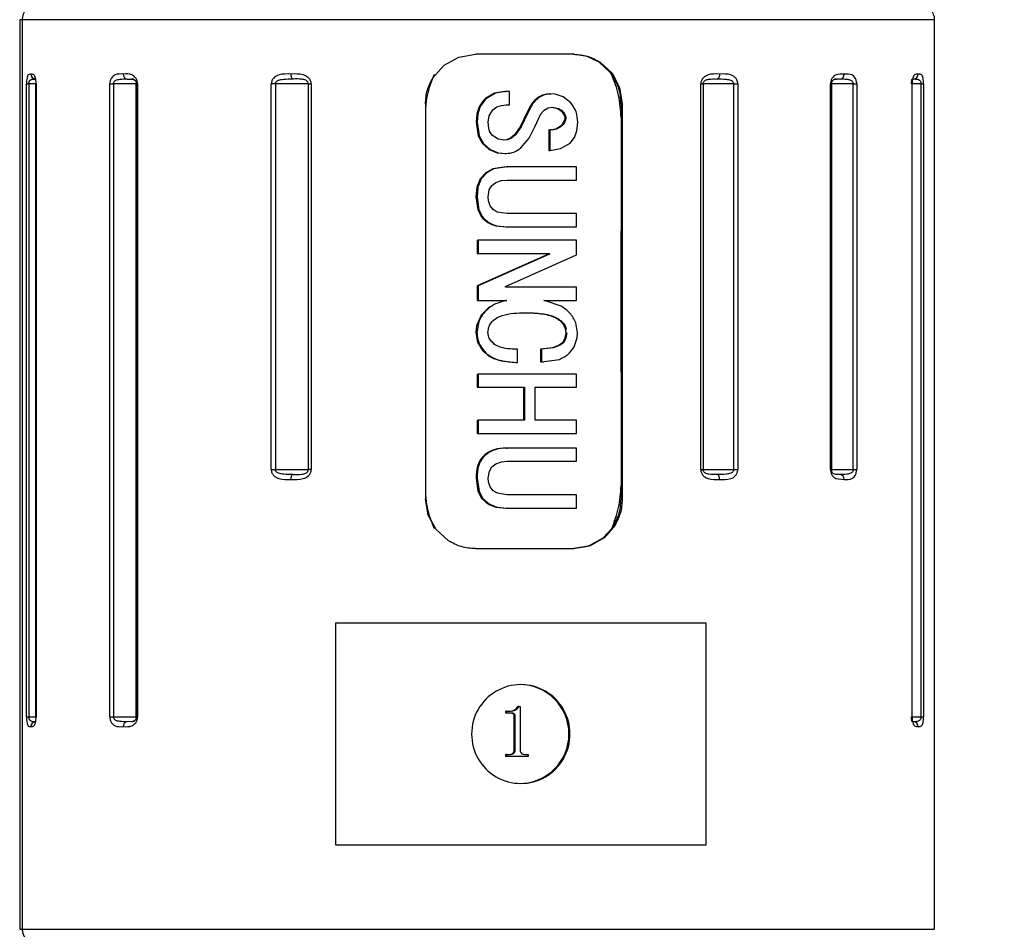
# Model space of a CAD drawing. Header units: millimetres. Extents: x 7 to 438, y 7 to 308.
# Tile 5 of 27: x 77 to 97, y 235 to 253. Entities that reach past the tile are written whole.
import ezdxf

# ---------------------------------------------------------------- set-up
doc = ezdxf.new("R2010")
doc.units = ezdxf.units.MM
doc.header["$LTSCALE"] = 1.5
doc.linetypes.add('SLD-实线', pattern=[0])
doc.layers.add('细实线层', color=7, linetype='SLD-实线')
doc.styles.add('SLDTEXTSTYLE1', font='txt')
doc.dimstyles.new('SLDDIMSTYLE7', dxfattribs={"dimtxt": 3.75, "dimasz": 3.75, "dimexe": 0, "dimexo": 0.0625, "dimgap": 0.9375, "dimtad": 2, "dimrnd": 1e-09, "dimzin": 12, "dimdsep": 46, "dimtxsty": 'SLDTEXTSTYLE1', "dimsah": 1, "dimcen": 0.09, "dimadec": 0, "dimazin": 3, "dimtol": 1, "dimtp": 30, "dimtm": 30, "dimtfac": 1, "dimtdec": 0, "dimtofl": 0, "dimtmove": 0, "dimatfit": 3, "dimfxl": 1, "dimfrac": 2, "dimtolj": 1, "dimarcsym": 0})

# ---------------------------------------------------------------- blocks, each defined once
blk = doc.blocks.new('_D_7')
at = {"layer": '细实线层'}
for p, q in [((86.945, 267.512), (218.053, 267.512)), ((216.553, 267.512), (216.553, 170.8)), ((141.643, 170.8), (218.053, 170.8))]:
    blk.add_line(p, q, dxfattribs=at)
for points in [[(216.553, 267.512), (215.976, 263.762), (217.13, 263.762)], [(216.553, 170.8), (217.13, 174.55), (215.976, 174.55)]]:
    blk.add_solid(points, dxfattribs=at)
at = {"layer": '细实线层', "attachment_point": 1, "rotation": 90, "style": 'SLDTEXTSTYLE1'}
for s, insert, char_height in [('±30', (213.314, 210.107), 2.625), ('300', (212.189, 201.378), 3.75)]:
    blk.add_mtext(s, dxfattribs=dict(at, insert=insert, char_height=char_height))

msp = doc.modelspace()

# ---------------------------------------------------------------- linework, layer by layer
at = {"color": 7, "linetype": 'SLD-实线', "lineweight": 25}
for p, q in [((76.842883, 253.092165), (76.842883, 234.692167)), ((76.893483, 253.092165), (76.893483, 234.692167)), ((95.342883, 234.692167), (95.342883, 253.092165)), ((85.425352, 252.170737), (85.723155, 252.335045)), ((85.723155, 252.335045), (86.058886, 252.392161)), ((88.047945, 252.392161), (86.058886, 252.392161)), ((88.31671, 252.347621), (88.027039, 252.392161)), ((88.560042, 252.231347), (88.31671, 252.347621)), ((85.197673, 251.915748), (85.425352, 252.170737)), ((88.798695, 252.007167), (88.560042, 252.231347)), ((88.580933, 252.231347), (88.819587, 252.007167)), ((88.812456, 251.988607), (88.798695, 252.007167)), ((88.819587, 252.007167), (88.972227, 251.718069)), ((94.889588, 251.890968), (94.916995, 251.892167)), ((94.951023, 251.899655), (94.952493, 251.899186)), ((76.981206, 238.992165), (76.981206, 251.792165)), ((76.981206, 251.792165), (77.02895, 251.792165)), ((77.02895, 251.792165), (77.02895, 238.992165)), ((77.171569, 251.792165), (77.171569, 238.992165)), ((77.172116, 251.792165), (77.17516, 251.792165)), ((77.172116, 238.992165), (77.172116, 251.792165)), ((77.17516, 251.792165), (77.17516, 238.992165)), ((78.665634, 238.992165), (78.665634, 251.792165)), ((78.665634, 251.792165), (78.739234, 251.792165)), ((78.739234, 251.792165), (78.739234, 238.992165)), ((79.200634, 251.792165), (79.200634, 238.992165)), ((79.201181, 251.792165), (79.226402, 251.792165)), ((79.201181, 238.992165), (79.201181, 251.792165)), ((79.226402, 251.792165), (79.226402, 238.992165)), ((81.930094, 243.99216), (81.930094, 251.792165)), ((82.013898, 251.792165), (81.930094, 251.792165)), ((82.680189, 251.792165), (82.013898, 251.792165)), ((82.013898, 251.792165), (82.013898, 243.99216)), ((82.680189, 251.792165), (82.738382, 251.792165)), ((82.680189, 243.99216), (82.680189, 251.792165)), ((82.738382, 251.792165), (82.738382, 243.99216)), ((88.972227, 251.718069), (89.025282, 251.392166)), ((90.613239, 243.99216), (90.613239, 251.792165)), ((90.613239, 251.792165), (90.662473, 251.792165)), ((90.662473, 251.792165), (90.662473, 243.99216)), ((91.281046, 251.792165), (90.662473, 251.792165)), ((91.281046, 243.99216), (91.281046, 251.792165)), ((91.281046, 251.792165), (91.363636, 251.792165)), ((91.363636, 251.792165), (91.363636, 243.99216)), ((93.239403, 243.99216), (93.239403, 251.792165)), ((93.262144, 243.99216), (93.262144, 251.792165)), ((93.696169, 243.99216), (93.696169, 251.792165)), ((93.696169, 251.792165), (93.767828, 251.792165)), ((93.767828, 251.792165), (93.767828, 243.99216)), ((94.886205, 238.992165), (94.886205, 251.792165)), ((94.891143, 238.992165), (94.891143, 251.792165)), ((95.069335, 238.992165), (95.069335, 251.792165)), ((95.069335, 251.792165), (95.120245, 251.792165)), ((95.120245, 251.792165), (95.120245, 238.992165)), ((86.440791, 251.603345), (86.260215, 251.495923)), ((86.461679, 251.603345), (86.281107, 251.495923)), ((86.645816, 251.636441), (86.440791, 251.603345)), ((86.666708, 251.636441), (86.461679, 251.603345)), ((86.645816, 251.636441), (86.666708, 251.636441)), ((86.748433, 251.636441), (86.666708, 251.636441)), ((87.563963, 251.589659), (87.584854, 251.589659)), ((87.671463, 251.584056), (87.584854, 251.589659)), ((87.834776, 251.532624), (87.671463, 251.584056)), ((87.987886, 251.407187), (87.834776, 251.532624)), ((85.047164, 251.392166), (85.047164, 243.392165)), ((86.33905, 251.150305), (86.412464, 251.266289)), ((86.412464, 251.266289), (86.492033, 251.326959)), ((86.492033, 251.326959), (86.586297, 251.359331)), ((86.586297, 251.359331), (86.677843, 251.36743)), ((86.677843, 251.36743), (86.747882, 251.36743)), ((87.165066, 251.344929), (87.029331, 251.063342)), ((87.185957, 251.344929), (87.050223, 251.063342)), ((87.383294, 251.186456), (87.444712, 251.260686)), ((87.444712, 251.260686), (87.529601, 251.307207)), ((87.529601, 251.307207), (87.619037, 251.320648)), ((87.598146, 251.320648), (87.71629, 251.298669)), ((87.619037, 251.320648), (87.737181, 251.298669)), ((87.71629, 251.298669), (87.785643, 251.253317)), ((87.737181, 251.298669), (87.806535, 251.253317)), ((89.025282, 251.392166), (89.004391, 251.392166)), ((89.004391, 251.392166), (89.004391, 251.11151)), ((89.025282, 251.392166), (89.025282, 243.392165)), ((86.086572, 251.183647), (86.070822, 251.01656)), ((86.107464, 251.183647), (86.091713, 251.01656)), ((86.314597, 251.01656), (86.33905, 251.150305)), ((87.029331, 251.063342), (86.965137, 250.926333)), ((87.050223, 251.063342), (86.986025, 250.926333)), ((87.029331, 251.063342), (87.050223, 251.063342)), ((87.259144, 250.922988), (87.383294, 251.186456)), ((87.868151, 251.096006), (87.889043, 251.096006)), ((89.004391, 251.11151), (89.004391, 248.822103)), ((86.070822, 251.01656), (86.091713, 251.01656)), ((86.070822, 251.01656), (86.11361, 250.744651)), ((86.091713, 251.01656), (86.134502, 250.744651)), ((86.32882, 250.887948), (86.314597, 251.01656)), ((86.965137, 250.926333), (86.850562, 250.761847)), ((86.986025, 250.926333), (86.871454, 250.761847)), ((87.142793, 250.693369), (87.259144, 250.922988)), ((87.539521, 250.86246), (87.560412, 250.86246)), ((88.108857, 250.844414), (88.126116, 251.01656)), ((86.11361, 250.744651), (86.200797, 250.586445)), ((86.134502, 250.744651), (86.221685, 250.586445)), ((86.516713, 250.678639), (86.420246, 250.735681)), ((86.653267, 250.653985), (86.516713, 250.678639)), ((86.686981, 250.659923), (86.632376, 250.653985)), ((86.707872, 250.659923), (86.653267, 250.653985)), ((86.768449, 250.693458), (86.686981, 250.659923)), ((86.789337, 250.693458), (86.707872, 250.659923)), ((86.850562, 250.761847), (86.768449, 250.693458)), ((86.871454, 250.761847), (86.789337, 250.693458)), ((86.977788, 250.497843), (87.142793, 250.693369)), ((87.97101, 250.597629), (88.059884, 250.709946)), ((88.059884, 250.709946), (88.108857, 250.844414)), ((86.200797, 250.586445), (86.336301, 250.466342)), ((86.221685, 250.586445), (86.357192, 250.466342)), ((86.336301, 250.466342), (86.496794, 250.401753)), ((86.357192, 250.466342), (86.517685, 250.401753)), ((87.559798, 250.443454), (87.778692, 250.483717)), ((87.778692, 250.483717), (87.97101, 250.597629)), ((86.496794, 250.401753), (86.655342, 250.384974)), ((86.517685, 250.401753), (86.67623, 250.384974)), ((86.655342, 250.384974), (86.67623, 250.384974)), ((87.538906, 250.443454), (87.559798, 250.443454)), ((86.411302, 250.074106), (86.265446, 249.995428)), ((86.432193, 250.074106), (86.286337, 249.995428)), ((86.678334, 250.115971), (86.411302, 250.074106)), ((86.699226, 250.115971), (86.432193, 250.074106)), ((86.678334, 250.115971), (86.699226, 250.115971)), ((88.102114, 250.115971), (86.699226, 250.115971)), ((86.153307, 249.871875), (86.088152, 249.702062)), ((86.174195, 249.871875), (86.109043, 249.702062)), ((86.265446, 249.995428), (86.153307, 249.871875)), ((86.286337, 249.995428), (86.174195, 249.871875)), ((86.088152, 249.702062), (86.069268, 249.507788)), ((86.109043, 249.702062), (86.090156, 249.507788)), ((86.338122, 249.649602), (86.390221, 249.735902)), ((86.390221, 249.735902), (86.468668, 249.799426)), ((86.468668, 249.799426), (86.586372, 249.838243)), ((86.586372, 249.838243), (86.698917, 249.846968)), ((86.698917, 249.846968), (88.101887, 249.846968)), ((86.069268, 249.507788), (86.107225, 249.243381)), ((86.069268, 249.507788), (86.090156, 249.507788)), ((86.090156, 249.507788), (86.128117, 249.243381)), ((86.312843, 249.507788), (86.338122, 249.649602)), ((86.320029, 249.428722), (86.312843, 249.507788)), ((86.354875, 249.329898), (86.320029, 249.428722)), ((86.415988, 249.252955), (86.354875, 249.329898)), ((86.107225, 249.243381), (86.178885, 249.104406)), ((86.128117, 249.243381), (86.199773, 249.104406)), ((86.499703, 249.201375), (86.415988, 249.252955)), ((86.698287, 249.1686), (86.499703, 249.201375)), ((88.101522, 249.1686), (86.698287, 249.1686)), ((88.101373, 248.899597), (88.101522, 249.1686)), ((86.47284, 248.9225), (86.677206, 248.899597)), ((86.493731, 248.9225), (86.698097, 248.899597)), ((86.677206, 248.899597), (86.698097, 248.899597)), ((86.698097, 248.899597), (88.101373, 248.899597)), ((89.004391, 245.960574), (89.004391, 248.822103)), ((89.004391, 248.822103), (89.004391, 245.960574)), ((86.092235, 248.630594), (86.113193, 248.630594)), ((86.113193, 248.630594), (86.113081, 248.361583)), ((88.10125, 248.630594), (86.113193, 248.630594)), ((88.101146, 248.338196), (88.10125, 248.630594)), ((87.537129, 248.349893), (86.092022, 247.706617)), ((86.092141, 248.361583), (86.113081, 248.361583)), ((87.558021, 248.349893), (86.112914, 247.706617)), ((86.113081, 248.361583), (87.558088, 248.361583)), ((86.662632, 247.69492), (88.101146, 248.338196)), ((87.537129, 248.361583), (87.537129, 248.349893)), ((87.537129, 248.349893), (87.558021, 248.349893)), ((87.558088, 248.361583), (87.558021, 248.349893)), ((86.092022, 247.706617), (86.091992, 247.414219)), ((86.092022, 247.706617), (86.112914, 247.706617)), ((86.112914, 247.706617), (86.112884, 247.414219)), ((86.662655, 247.683222), (86.662632, 247.69492)), ((88.100997, 247.683222), (86.662655, 247.683222)), ((88.100974, 247.414219), (88.100997, 247.683222)), ((86.091992, 247.414219), (86.112884, 247.414219)), ((86.112884, 247.414219), (86.696242, 247.414219)), ((86.351977, 247.288908), (86.176847, 247.114907)), ((86.675351, 247.414219), (86.575189, 247.390236)), ((87.439422, 247.414219), (88.100974, 247.414219)), ((87.476806, 247.407216), (87.439422, 247.414219)), ((87.789272, 247.296768), (87.476806, 247.407216)), ((86.176847, 247.114907), (86.082728, 246.901187)), ((86.082728, 246.901187), (86.068601, 246.766846)), ((88.124082, 246.755156), (88.08915, 246.961306)), ((86.068601, 246.766846), (86.102267, 246.571879)), ((86.068601, 246.766846), (86.089526, 246.766846)), ((87.883984, 246.755156), (87.861215, 246.631051)), ((87.904875, 246.755156), (87.882117, 246.631051)), ((88.117023, 246.659066), (88.124082, 246.755156)), ((86.102267, 246.571879), (86.203997, 246.400478)), ((87.750108, 246.505308), (87.618914, 246.452975)), ((87.771025, 246.505308), (87.639847, 246.452975)), ((87.815699, 246.55887), (87.750108, 246.505308)), ((87.836609, 246.55887), (87.771025, 246.505308)), ((87.861215, 246.631051), (87.815699, 246.55887)), ((87.882117, 246.631051), (87.836609, 246.55887)), ((88.053928, 246.474492), (88.117023, 246.659066)), ((86.907846, 246.158662), (86.907701, 246.427665)), ((87.618914, 246.452975), (87.374874, 246.427665)), ((87.374874, 246.427665), (87.395796, 246.427665)), ((87.639847, 246.452975), (87.395829, 246.427665)), ((87.395829, 246.427665), (87.395967, 246.17036)), ((86.581957, 246.192175), (86.886869, 246.158662)), ((86.886869, 246.158662), (86.907846, 246.158662)), ((87.374994, 246.17036), (87.395967, 246.17036)), ((87.395967, 246.17036), (87.75469, 246.221039)), ((87.4177, 246.170233), (87.438927, 246.170233)), ((86.092339, 245.924744), (86.113227, 245.924744)), ((88.101354, 245.924744), (86.113227, 245.924744)), ((88.1015, 245.655741), (88.101354, 245.924744)), ((89.004391, 245.960574), (89.004391, 243.668626)), ((86.09248, 245.655741), (86.113372, 245.655741)), ((86.113372, 245.655741), (87.047764, 245.655741)), ((87.268569, 245.655741), (88.1015, 245.655741)), ((86.09295, 244.98907), (86.113841, 244.98907)), ((87.04839, 244.98907), (86.113841, 244.98907)), ((88.101846, 244.98907), (87.269188, 244.98907)), ((86.093192, 244.720067), (86.114083, 244.720067)), ((86.114083, 244.720067), (88.10207, 244.720067)), ((86.678647, 244.427669), (86.699535, 244.427669)), ((88.102342, 244.427669), (86.699535, 244.427669)), ((86.391331, 244.047533), (86.469521, 244.111012)), ((86.469521, 244.111012), (86.586983, 244.149874)), ((86.586983, 244.149874), (86.699919, 244.158658)), ((86.699919, 244.158658), (88.102628, 244.158658)), ((81.930094, 243.99216), (82.013898, 243.99216)), ((82.013898, 243.99216), (82.680189, 243.99216)), ((82.738382, 243.99216), (82.680189, 243.99216)), ((86.314515, 243.819478), (86.339482, 243.961322)), ((86.339482, 243.961322), (86.391331, 244.047533)), ((90.613239, 243.99216), (90.662473, 243.99216)), ((90.662473, 243.99216), (91.281046, 243.99216)), ((91.281046, 243.99216), (91.363636, 243.99216)), ((93.696169, 243.99216), (93.767828, 243.99216)), ((86.070751, 243.819478), (86.109334, 243.555035)), ((86.070751, 243.819478), (86.091642, 243.819478)), ((86.091642, 243.819478), (86.130221, 243.555035)), ((86.321873, 243.740539), (86.314515, 243.819478)), ((86.357032, 243.641558), (86.321873, 243.740539)), ((86.109334, 243.555035), (86.181526, 243.41591)), ((86.130221, 243.555035), (86.202417, 243.41591)), ((86.418481, 243.564549), (86.357032, 243.641558)), ((86.502531, 243.512969), (86.418481, 243.564549)), ((86.701074, 243.480298), (86.502531, 243.512969)), ((89.004391, 243.668626), (89.004391, 243.392165)), ((85.102708, 243.066254), (85.047164, 243.392165)), ((88.103496, 243.480298), (86.701074, 243.480298)), ((89.004409, 243.392165), (89.025282, 243.392165)), ((86.476774, 243.234034), (86.680715, 243.211295)), ((86.497665, 243.234034), (86.701606, 243.211295)), ((86.680715, 243.211295), (86.701606, 243.211295)), ((86.701606, 243.211295), (88.10391, 243.211295)), ((85.262106, 242.777157), (85.102708, 243.066254)), ((85.510117, 242.552984), (85.262106, 242.777157)), ((88.641767, 242.613594), (88.81395, 242.797787)), ((88.881356, 242.868575), (88.662659, 242.613594)), ((88.353933, 242.449279), (88.641767, 242.613594)), ((88.662659, 242.613594), (88.374824, 242.449279)), ((86.058886, 242.392163), (88.047945, 242.392163)), ((88.026986, 242.392163), (88.335515, 242.442849)), ((88.374824, 242.449279), (88.047945, 242.392163)), ((88.335515, 242.442849), (88.353933, 242.449279)), ((83.233123, 240.89216), (90.717909, 240.89216)), ((83.233123, 236.392166), (83.233123, 240.89216)), ((90.717909, 240.89216), (90.717909, 236.392166)), ((86.935264, 239.201429), (86.914376, 239.201429)), ((86.935264, 239.201429), (86.959221, 239.201429)), ((86.959221, 239.201429), (86.959221, 238.321873)), ((76.981206, 238.992165), (77.02895, 238.992165)), ((77.172116, 238.992165), (77.17516, 238.992165)), ((78.665634, 238.992165), (78.739234, 238.992165)), ((79.201181, 238.992165), (79.226402, 238.992165)), ((86.675887, 239.062543), (86.675887, 239.104207)), ((86.696778, 239.104207), (86.675887, 239.104207)), ((86.696778, 239.062543), (86.675887, 239.062543)), ((86.696778, 239.062543), (86.696778, 239.104207)), ((86.696778, 239.104207), (86.750519, 239.104207)), ((86.803396, 239.062543), (86.696778, 239.062543)), ((86.862531, 239.011112), (86.84164, 239.011112)), ((86.84164, 238.32057), (86.84164, 239.011112)), ((86.862531, 238.32057), (86.862531, 239.011112)), ((95.069335, 238.992165), (95.120245, 238.992165)), ((94.916995, 238.892163), (94.889588, 238.893363)), ((94.898331, 238.89226), (94.902749, 238.892163)), ((87.949154, 238.642166), (87.970045, 238.642166)), ((86.862531, 238.32057), (86.84164, 238.32057)), ((86.696778, 238.22921), (86.675887, 238.22921)), ((86.675887, 238.187547), (86.675887, 238.22921)), ((86.696778, 238.187547), (86.675887, 238.187547)), ((86.696778, 238.187547), (86.696778, 238.22921)), ((86.696778, 238.22921), (86.750087, 238.22921)), ((87.124978, 238.187547), (86.696778, 238.187547)), ((87.067784, 238.22921), (87.124978, 238.22921)), ((87.124978, 238.22921), (87.124978, 238.187547)), ((90.717909, 236.392166), (83.233123, 236.392166))]:
    msp.add_line(p, q, dxfattribs=at)
at = {"color": 8, "linetype": 'SLD-实线', "lineweight": 25}
for p, q in [((76.893483, 253.092165), (76.842883, 253.092165)), ((95.342883, 253.092165), (76.893483, 253.092165)), ((79.015178, 251.892167), (79.127011, 251.887883)), ((77.172116, 251.792165), (77.02895, 251.792165)), ((77.172116, 251.792165), (77.171569, 251.792165)), ((79.200634, 251.792165), (78.739234, 251.792165)), ((79.201181, 251.792165), (79.200634, 251.792165)), ((93.239403, 251.792165), (93.262144, 251.792165)), ((93.696169, 251.792165), (93.261597, 251.792165)), ((94.886205, 251.792165), (94.891143, 251.792165)), ((95.069335, 251.792165), (94.890595, 251.792165)), ((93.239403, 243.99216), (93.262144, 243.99216)), ((93.260574, 243.99216), (93.696169, 243.99216)), ((93.348545, 243.810403), (93.512108, 243.792164)), ((77.02895, 238.992165), (77.175488, 238.992165)), ((77.172116, 238.992165), (77.171569, 238.992165)), ((78.739234, 238.992165), (79.200634, 238.992165)), ((79.201181, 238.992165), (79.200634, 238.992165)), ((94.886205, 238.992165), (94.891143, 238.992165)), ((94.890595, 238.992165), (95.069335, 238.992165)), ((79.126985, 238.89644), (79.015178, 238.892163)), ((76.842883, 234.692167), (76.893483, 234.692167)), ((76.893483, 234.692167), (95.342883, 234.692167))]:
    msp.add_line(p, q, dxfattribs=at)
at = {"color": 7, "linetype": 'SLD-实线', "lineweight": 25, "flags": 128}
for points in [[(82.370614, 251.892167), (82.362679, 251.894082), (82.355049, 251.899774), (82.348016, 251.909013), (82.341851, 251.921455), (82.336792, 251.93661), (82.333033, 251.953895), (82.330716, 251.972656), (82.329934, 251.992161)], [(90.994042, 251.992161), (90.993025, 251.972656), (90.990008, 251.953895), (90.985113, 251.93661), (90.978523, 251.921455), (90.970495, 251.909013), (90.961334, 251.899774), (90.951395, 251.894082), (90.941058, 251.892167)], [(86.747882, 251.36743), (86.748184, 251.518081), (86.748433, 251.636441)], [(87.539521, 250.86246), (87.539163, 250.627819), (87.538906, 250.443454)], [(87.560412, 250.86246), (87.560055, 250.627819), (87.559798, 250.443454)], [(88.101887, 249.846968), (88.10201, 249.997611), (88.102114, 250.115971)], [(86.092235, 248.630594), (86.092179, 248.47995), (86.092141, 248.361583)], [(87.374874, 246.427665), (87.374938, 246.283571), (87.374994, 246.17036)], [(86.092339, 245.924744), (86.092413, 245.774101), (86.09248, 245.655741)], [(86.113227, 245.924744), (86.113305, 245.774101), (86.113372, 245.655741)], [(87.026876, 245.655741), (87.027197, 245.282399), (87.027498, 244.98907)], [(87.047764, 245.655741), (87.048088, 245.282399), (87.04839, 244.98907)], [(87.269188, 244.98907), (87.268815, 245.362404), (87.268569, 245.655741)], [(86.09295, 244.98907), (86.09308, 244.838427), (86.093192, 244.720067)], [(86.113841, 244.98907), (86.113972, 244.838427), (86.114083, 244.720067)], [(88.10207, 244.720067), (88.101943, 244.87071), (88.101846, 244.98907)], [(88.102628, 244.158658), (88.102465, 244.309301), (88.102342, 244.427669)], [(82.329934, 243.792164), (82.330716, 243.81167), (82.333033, 243.83043), (82.336792, 243.847723), (82.341851, 243.862878), (82.348016, 243.875313), (82.355049, 243.884551), (82.362679, 243.890244), (82.370614, 243.892166)], [(90.994042, 243.792164), (90.993025, 243.81167), (90.990008, 243.83043), (90.985113, 243.847723), (90.978523, 243.862878), (90.970495, 243.875313), (90.961334, 243.884551), (90.951395, 243.890244), (90.941058, 243.892166)], [(88.10391, 243.211295), (88.103675, 243.361938), (88.103496, 243.480298)]]:
    msp.add_lwpolyline(points, dxfattribs=at)
at = {"color": 7, "linetype": 'SLD-实线', "lineweight": 25}
for centre, radius, start, end in [((77.19266, 253.092986), 0.299178, 90.1567267, 180.1571829), ((95.042891, 253.092171), 0.299992, 359.998929, 90.0014268), ((77.166646, 251.99096), 0.0988, 179.3032788, 269.2901374), ((79.028154, 251.982121), 0.090885, 173.657287, 261.7911913), ((79.105765, 251.792151), 0.100016, 48.4227913, 89.995668), ((93.35273, 251.792203), 0.099964, 90.0000564, 122.7043403), ((93.420788, 251.983245), 0.091752, 276.9541622, 5.5769581), ((94.915188, 251.990412), 0.098261, 271.0536903, 1.0203991), ((79.105745, 251.792155), 0.100029, 0.0058453, 32.7723815), ((93.420776, 243.801078), 0.091764, 354.4255068, 83.0392057), ((86.975516, 238.646553), 0.994539, 359.7472814, 180.2527186), ((86.95189, 238.644897), 0.997268, 359.8431112, 89.8429085), ((79.105776, 238.99216), 0.099997, 269.998505, 327.5451777), ((77.166654, 238.793363), 0.098808, 90.7142029, 180.6966486), ((79.028163, 238.802202), 0.090894, 98.2135656, 186.3420881), ((94.91518, 238.793911), 0.098269, 358.9796996, 88.9419449), ((86.975516, 238.637772), 0.994539, 179.7468545, 0.2531455), ((86.951879, 238.639439), 0.997278, 270.1576996, 0.1567077), ((77.192667, 234.691346), 0.299185, 179.8428011, 269.8418663)]:
    msp.add_arc(centre, radius, start, end, dxfattribs=at)
for points, knots in [([(88.047945, 252.392161), (88.142749, 252.385027), (88.332284, 252.370765), (88.498071, 252.277808), (88.580933, 252.231347)], [0, 0, 0, 0, 0.500189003, 1, 1, 1, 1]), ([(77.067857, 251.992161), (77.046798, 251.98915), (77.001927, 251.982733), (76.990957, 251.914082), (76.982311, 251.854965), (76.981596, 251.814304), (76.981206, 251.792165)], [0, 0, 0, 0, 0.237022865, 0.505041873, 0.730522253, 1, 1, 1, 1]), ([(77.02895, 251.792165), (77.029243, 251.799721), (77.029807, 251.814277), (77.034995, 251.834797), (77.043531, 251.85245), (77.061417, 251.874917), (77.104475, 251.893552), (77.142922, 251.892679), (77.165422, 251.892167)], [0, 0, 0, 0, 0.115540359, 0.222586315, 0.32132204, 0.413930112, 0.657021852, 1, 1, 1, 1]), ([(77.17516, 251.792165), (77.174952, 251.803349), (77.174545, 251.825281), (77.170735, 251.865504), (77.16339, 251.907469), (77.149707, 251.946266), (77.126181, 251.987266), (77.09155, 251.990173), (77.067857, 251.992161)], [0, 0, 0, 0, 0.131173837, 0.257247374, 0.474300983, 0.626766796, 0.744641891, 1, 1, 1, 1]), ([(78.937829, 251.992161), (78.879615, 251.994857), (78.788434, 251.999078), (78.700004, 251.925526), (78.67082, 251.856375), (78.667423, 251.81432), (78.665634, 251.792165)], [0, 0, 0, 0, 0.43164416, 0.676088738, 0.829364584, 1, 1, 1, 1]), ([(78.739234, 251.792165), (78.739858, 251.799806), (78.741099, 251.814999), (78.751641, 251.835973), (78.7679, 251.853607), (78.804716, 251.877607), (78.890111, 251.894242), (78.966239, 251.892979), (79.015178, 251.892167)], [0, 0, 0, 0, 0.0706204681, 0.1404345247, 0.2130073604, 0.2913186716, 0.5444242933, 1, 1, 1, 1]), ([(79.127011, 251.887883), (79.143602, 251.882739), (79.166274, 251.875711), (79.185278, 251.852434), (79.194295, 251.834836), (79.200305, 251.814357), (79.201086, 251.799733), (79.201491, 251.792165)], [0, 0, 0, 0, 0.380705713, 0.520231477, 0.668441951, 0.828439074, 1, 1, 1, 1]), ([(79.226402, 251.792165), (79.225862, 251.803378), (79.224795, 251.825578), (79.214948, 251.86712), (79.193667, 251.910378), (79.166573, 251.943044), (79.148217, 251.952902), (79.144702, 251.954789)], [0, 0, 0, 0, 0.177397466, 0.351255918, 0.671037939, 0.937011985, 1, 1, 1, 1]), ([(79.165434, 251.872356), (79.169377, 251.869148), (79.178431, 251.86178), (79.189663, 251.844797), (79.196766, 251.826089), (79.200692, 251.807762), (79.201356, 251.797512), (79.201703, 251.792165)], [0, 0, 0, 0, 0.167030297, 0.383534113, 0.661542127, 0.823445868, 1, 1, 1, 1]), ([(82.329934, 251.992161), (82.247423, 251.995288), (82.123055, 252.000002), (81.988043, 251.932104), (81.938364, 251.858937), (81.932877, 251.814632), (81.930094, 251.792165)], [0, 0, 0, 0, 0.487840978, 0.735324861, 0.865789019, 1, 1, 1, 1]), ([(82.013898, 251.792165), (82.01474, 251.799868), (82.016451, 251.815539), (82.030136, 251.836558), (82.050411, 251.853976), (82.09716, 251.878235), (82.20676, 251.8945), (82.305446, 251.893095), (82.37061, 251.892167)], [0, 0, 0, 0, 0.057509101, 0.117000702, 0.182639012, 0.256951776, 0.50935505, 1, 1, 1, 1]), ([(82.738382, 251.792165), (82.737626, 251.803423), (82.736114, 251.825945), (82.721801, 251.868446), (82.691043, 251.913654), (82.638372, 251.952384), (82.520338, 251.997556), (82.413834, 251.994538), (82.329934, 251.992161)], [0, 0, 0, 0, 0.066319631, 0.1326696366, 0.2622014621, 0.3817476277, 0.5129640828, 1, 1, 1, 1]), ([(82.680189, 251.792165), (82.679483, 251.799818), (82.678075, 251.815089), (82.666973, 251.835971), (82.650412, 251.853606), (82.612749, 251.877822), (82.516367, 251.895541), (82.429581, 251.893532), (82.37061, 251.892167)], [0, 0, 0, 0, 0.064216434, 0.128135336, 0.194697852, 0.266506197, 0.501590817, 1, 1, 1, 1]), ([(85.22527, 251.98638), (85.167485, 251.846868), (85.074302, 251.621896), (85.054635, 251.380124), (85.047164, 251.288283)], [0, 0, 0, 0, 0.620129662, 1, 1, 1, 1]), ([(85.047164, 251.392166), (85.053848, 251.48468), (85.067223, 251.669782), (85.154178, 251.833738), (85.197673, 251.915748)], [0, 0, 0, 0, 0.499798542, 1, 1, 1, 1]), ([(89.004391, 251.11151), (88.994519, 251.26343), (88.974888, 251.565528), (88.866387, 251.848124), (88.812449, 251.988607)], [0, 0, 0, 0, 0.502881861, 1, 1, 1, 1]), ([(89.004391, 251.392166), (88.995784, 251.499677), (88.978656, 251.713611), (88.867663, 251.897254), (88.812449, 251.988607)], [0, 0, 0, 0, 0.5025458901, 1, 1, 1, 1]), ([(90.994046, 251.992161), (90.916081, 251.994999), (90.797308, 251.999321), (90.669058, 251.931346), (90.621278, 251.858704), (90.61595, 251.814606), (90.613239, 251.792165)], [0, 0, 0, 0, 0.477083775, 0.726795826, 0.860977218, 1, 1, 1, 1]), ([(90.662473, 251.792165), (90.6631, 251.799793), (90.66434, 251.814872), (90.674077, 251.835674), (90.68871, 251.853368), (90.721651, 251.87748), (90.808978, 251.895929), (90.887481, 251.893693), (90.941058, 251.892167)], [0, 0, 0, 0, 0.069663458, 0.137720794, 0.206432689, 0.27843665, 0.507550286, 1, 1, 1, 1]), ([(90.941058, 251.892167), (91.00273, 251.89306), (91.096674, 251.894419), (91.201215, 251.878116), (91.246055, 251.853918), (91.265568, 251.83645), (91.278642, 251.815427), (91.280251, 251.799856), (91.281046, 251.792165)], [0, 0, 0, 0, 0.483669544, 0.736766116, 0.81195242, 0.878895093, 0.940187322, 1, 1, 1, 1]), ([(91.363636, 251.792165), (91.362974, 251.803406), (91.361656, 251.825789), (91.349219, 251.867837), (91.322565, 251.9128), (91.275529, 251.952093), (91.168762, 251.997793), (91.071061, 251.994644), (90.994046, 251.992161)], [0, 0, 0, 0, 0.070962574, 0.1413039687, 0.2752788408, 0.3945871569, 0.522771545, 1, 1, 1, 1]), ([(93.512108, 251.992161), (93.455336, 251.99428), (93.365088, 251.997648), (93.276218, 251.925829), (93.244963, 251.85664), (93.241317, 251.814358), (93.239403, 251.792165)], [0, 0, 0, 0, 0.423633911, 0.673433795, 0.828596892, 1, 1, 1, 1]), ([(93.260574, 251.792165), (93.260806, 251.798216), (93.261259, 251.810016), (93.264873, 251.826879), (93.270137, 251.842301), (93.2755, 251.851312), (93.278096, 251.855674)], [0, 0, 0, 0, 0.2716497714, 0.5298033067, 0.7724097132, 1, 1, 1, 1]), ([(93.278096, 251.855674), (93.287001, 251.865351), (93.305128, 251.88505), (93.361717, 251.893556), (93.403355, 251.892732), (93.431896, 251.892167)], [0, 0, 0, 0, 0.232952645, 0.474223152, 1, 1, 1, 1]), ([(93.431896, 251.892167), (93.478589, 251.892968), (93.5515, 251.89422), (93.6334, 251.87747), (93.668679, 251.853535), (93.684312, 251.835873), (93.694398, 251.814923), (93.695575, 251.799797), (93.696169, 251.792165)], [0, 0, 0, 0, 0.449820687, 0.702398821, 0.781384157, 0.855262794, 0.926975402, 1, 1, 1, 1]), ([(93.767828, 251.792165), (93.767386, 251.803372), (93.766513, 251.825485), (93.758325, 251.866523), (93.741361, 251.91016), (93.709669, 251.950444), (93.637677, 251.996734), (93.56699, 251.99416), (93.512108, 251.992161)], [0, 0, 0, 0, 0.089302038, 0.176222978, 0.332786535, 0.457820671, 0.579040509, 1, 1, 1, 1]), ([(94.876411, 251.792165), (94.876448, 251.796826), (94.876519, 251.805899), (94.877129, 251.822774), (94.877924, 251.841297), (94.879559, 251.859785), (94.879815, 251.877066), (94.886069, 251.885962), (94.889588, 251.890968)], [0, 0, 0, 0, 0.138144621, 0.268983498, 0.500843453, 0.686297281, 0.823486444, 1, 1, 1, 1]), ([(95.013435, 251.992161), (94.985711, 251.99042), (94.932293, 251.987063), (94.902325, 251.916697), (94.888739, 251.855148), (94.887095, 251.814272), (94.886205, 251.792165)], [0, 0, 0, 0, 0.28462863, 0.54842609, 0.75577214, 1, 1, 1, 1]), ([(94.916995, 251.892167), (94.942451, 251.892756), (94.985074, 251.893742), (95.033099, 251.875402), (95.053176, 251.852609), (95.062596, 251.834919), (95.06837, 251.814337), (95.069006, 251.799729), (95.069335, 251.792165)], [0, 0, 0, 0, 0.362964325, 0.607739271, 0.697589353, 0.79159204, 0.892107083, 1, 1, 1, 1]), ([(95.120245, 251.792165), (95.120074, 251.803346), (95.11974, 251.825261), (95.116607, 251.865426), (95.110476, 251.907271), (95.098653, 251.946131), (95.075846, 251.989041), (95.039194, 251.990874), (95.013435, 251.992161)], [0, 0, 0, 0, 0.129666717, 0.254146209, 0.467668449, 0.616393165, 0.73039954, 1, 1, 1, 1]), ([(86.260215, 251.495923), (86.218244, 251.451147), (86.134271, 251.361565), (86.102475, 251.242967), (86.086572, 251.183647)], [0, 0, 0, 0, 0.499828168, 1, 1, 1, 1]), ([(86.281107, 251.495923), (86.239135, 251.451147), (86.155163, 251.361565), (86.123367, 251.242967), (86.107464, 251.183647)], [0, 0, 0, 0, 0.499828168, 1, 1, 1, 1]), ([(87.563963, 251.589659), (87.523204, 251.586659), (87.441589, 251.580653), (87.329141, 251.526926), (87.235338, 251.446151), (87.188534, 251.378733), (87.165066, 251.344929)], [0, 0, 0, 0, 0.2488222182, 0.4982406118, 0.7484101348, 1, 1, 1, 1]), ([(87.584854, 251.589659), (87.544094, 251.586659), (87.462478, 251.580653), (87.350029, 251.526927), (87.25623, 251.446149), (87.209426, 251.378733), (87.185957, 251.344929)], [0, 0, 0, 0, 0.248829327, 0.498247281, 0.748410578, 1, 1, 1, 1]), ([(87.785643, 251.253317), (87.805759, 251.230561), (87.846135, 251.184885), (87.860795, 251.125702), (87.868151, 251.096006)], [0, 0, 0, 0, 0.498219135, 1, 1, 1, 1]), ([(87.806535, 251.253317), (87.826651, 251.230561), (87.867026, 251.184885), (87.881687, 251.125702), (87.889043, 251.096006)], [0, 0, 0, 0, 0.498219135, 1, 1, 1, 1]), ([(88.126116, 251.01656), (88.120808, 251.088141), (88.110221, 251.230927), (88.028593, 251.348536), (87.987886, 251.407187)], [0, 0, 0, 0, 0.501314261, 1, 1, 1, 1]), ([(87.889043, 251.096006), (87.884852, 251.078054), (87.876437, 251.042007), (87.84121, 250.976275), (87.773157, 250.911882), (87.671374, 250.862413), (87.597361, 250.862444), (87.560412, 250.86246)], [0, 0, 0, 0, 0.125119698, 0.25124739, 0.501698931, 0.751240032, 1, 1, 1, 1]), ([(87.868151, 251.096006), (87.855546, 251.055967), (87.830315, 250.975831), (87.736045, 250.902829), (87.647787, 250.864141), (87.593935, 250.864196), (87.572598, 250.864218)], [0, 0, 0, 0, 0.302777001, 0.606008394, 0.843896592, 1, 1, 1, 1]), ([(86.420246, 250.735681), (86.398849, 250.757355), (86.356048, 250.80071), (86.337897, 250.858867), (86.32882, 250.887948)], [0, 0, 0, 0, 0.499940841, 1, 1, 1, 1]), ([(86.67623, 250.384974), (86.731607, 250.390069), (86.842392, 250.40026), (86.932648, 250.46531), (86.977788, 250.497843)], [0, 0, 0, 0, 0.4998651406, 1, 1, 1, 1]), ([(86.178885, 249.104406), (86.220209, 249.061777), (86.302916, 248.976459), (86.416172, 248.940495), (86.47284, 248.9225)], [0, 0, 0, 0, 0.4996484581, 1, 1, 1, 1]), ([(86.199773, 249.104406), (86.241098, 249.061777), (86.323807, 248.97646), (86.437064, 248.940495), (86.493731, 248.9225)], [0, 0, 0, 0, 0.4996524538, 1, 1, 1, 1]), ([(86.696242, 247.414219), (86.617613, 247.394979), (86.460418, 247.356513), (86.261625, 247.212328), (86.116329, 247.00976), (86.098468, 246.847884), (86.089526, 246.766846)], [0, 0, 0, 0, 0.250126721, 0.500053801, 0.749718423, 1, 1, 1, 1]), ([(88.08915, 246.961306), (88.053868, 247.030448), (87.983366, 247.16861), (87.853932, 247.254074), (87.789272, 247.296768)], [0, 0, 0, 0, 0.500444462, 1, 1, 1, 1]), ([(86.31212, 246.766846), (86.316074, 246.807), (86.323985, 246.887338), (86.394557, 246.988924), (86.488538, 247.063984), (86.709305, 247.158208), (86.909995, 247.161712), (87.070395, 247.164513)], [0, 0, 0, 0, 0.1254422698, 0.2509752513, 0.3766834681, 0.5018164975, 1, 1, 1, 1]), ([(87.049485, 247.164513), (87.092775, 247.16407), (87.179287, 247.163184), (87.265564, 247.156747), (87.308669, 247.153531)], [0, 0, 0, 0, 0.500394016, 1, 1, 1, 1]), ([(87.070395, 247.164513), (87.113684, 247.16407), (87.200195, 247.163184), (87.28647, 247.156747), (87.329575, 247.153531)], [0, 0, 0, 0, 0.5003868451, 1, 1, 1, 1]), ([(87.308669, 247.153531), (87.35827, 247.148331), (87.457294, 247.13795), (87.552701, 247.109478), (87.600318, 247.095267)], [0, 0, 0, 0, 0.5009085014, 1, 1, 1, 1]), ([(87.329575, 247.153531), (87.379175, 247.148331), (87.478196, 247.13795), (87.573601, 247.109478), (87.621217, 247.095267)], [0, 0, 0, 0, 0.5009083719, 1, 1, 1, 1]), ([(87.600318, 247.095267), (87.623344, 247.086352), (87.66939, 247.068525), (87.710973, 247.041901), (87.731761, 247.028592)], [0, 0, 0, 0, 0.500088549, 1, 1, 1, 1]), ([(87.621217, 247.095267), (87.644242, 247.086352), (87.690286, 247.068524), (87.731868, 247.041901), (87.752656, 247.028592)], [0, 0, 0, 0, 0.500076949, 1, 1, 1, 1]), ([(87.731761, 247.028592), (87.751861, 247.013529), (87.792029, 246.983427), (87.821821, 246.943029), (87.836706, 246.922846)], [0, 0, 0, 0, 0.5003844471, 1, 1, 1, 1]), ([(87.752656, 247.028592), (87.772756, 247.013529), (87.812924, 246.983427), (87.842717, 246.943029), (87.857601, 246.922846)], [0, 0, 0, 0, 0.5003844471, 1, 1, 1, 1]), ([(87.836706, 246.922846), (87.844952, 246.908487), (87.861458, 246.879742), (87.870616, 246.847885), (87.875199, 246.831941)], [0, 0, 0, 0, 0.499537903, 1, 1, 1, 1]), ([(87.857601, 246.922846), (87.865847, 246.908487), (87.882354, 246.879743), (87.891509, 246.847885), (87.896091, 246.831941)], [0, 0, 0, 0, 0.499543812, 1, 1, 1, 1]), ([(86.089526, 246.766846), (86.092936, 246.718963), (86.09974, 246.623408), (86.155185, 246.488904), (86.241587, 246.37364), (86.389362, 246.250025), (86.623027, 246.175745), (86.812817, 246.164362), (86.907846, 246.158662)], [0, 0, 0, 0, 0.125342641, 0.250136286, 0.375285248, 0.500604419, 0.749948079, 1, 1, 1, 1]), ([(86.907701, 246.427665), (86.778009, 246.429568), (86.615911, 246.431946), (86.443634, 246.520112), (86.376274, 246.588503), (86.322523, 246.670472), (86.315591, 246.734688), (86.31212, 246.766846)], [0, 0, 0, 0, 0.499289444, 0.62404406, 0.749251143, 0.874433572, 1, 1, 1, 1]), ([(87.875199, 246.831941), (87.87763, 246.819273), (87.882499, 246.7939), (87.883488, 246.768082), (87.883984, 246.755156)], [0, 0, 0, 0, 0.499301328, 1, 1, 1, 1]), ([(87.75469, 246.221039), (87.815466, 246.250177), (87.937285, 246.308582), (88.01499, 246.419108), (88.053928, 246.474492)], [0, 0, 0, 0, 0.498907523, 1, 1, 1, 1]), ([(86.203997, 246.400478), (86.257857, 246.349438), (86.365749, 246.247193), (86.509811, 246.210534), (86.581957, 246.192175)], [0, 0, 0, 0, 0.499198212, 1, 1, 1, 1]), ([(86.678647, 244.427669), (86.596633, 244.422717), (86.473371, 244.415276), (86.322251, 244.349416), (86.221834, 244.27712), (86.145097, 244.179324), (86.081229, 244.026179), (86.074943, 243.902172), (86.070751, 243.819478)], [0, 0, 0, 0, 0.2487343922, 0.3738278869, 0.4988764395, 0.6237290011, 0.7490817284, 1, 1, 1, 1]), ([(86.699535, 244.427669), (86.617522, 244.422717), (86.494262, 244.415275), (86.343143, 244.349416), (86.242725, 244.27712), (86.165988, 244.179324), (86.102121, 244.026179), (86.095834, 243.902172), (86.091642, 243.819478)], [0, 0, 0, 0, 0.248731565, 0.373825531, 0.498874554, 0.623727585, 0.749080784, 1, 1, 1, 1]), ([(81.930094, 243.99216), (81.930817, 243.980908), (81.93226, 243.958437), (81.945911, 243.916085), (81.975298, 243.870905), (82.026282, 243.831963), (82.142054, 243.786448), (82.247027, 243.789642), (82.32993, 243.792164)], [0, 0, 0, 0, 0.067220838, 0.134249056, 0.264028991, 0.382629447, 0.51242403, 1, 1, 1, 1]), ([(82.37061, 243.892166), (82.305425, 243.891232), (82.206741, 243.889819), (82.097153, 243.906107), (82.050416, 243.930349), (82.030141, 243.947771), (82.01645, 243.968788), (82.014739, 243.984457), (82.013898, 243.99216)], [0, 0, 0, 0, 0.490799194, 0.743018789, 0.817348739, 0.883014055, 0.942490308, 1, 1, 1, 1]), ([(82.32993, 243.792164), (82.413415, 243.789265), (82.539726, 243.784878), (82.677486, 243.851826), (82.729641, 243.925027), (82.735451, 243.969648), (82.738382, 243.99216)], [0, 0, 0, 0, 0.487268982, 0.737224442, 0.867421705, 1, 1, 1, 1]), ([(82.37061, 243.892166), (82.429564, 243.890802), (82.516353, 243.888794), (82.612739, 243.9065), (82.650416, 243.930721), (82.666977, 243.948351), (82.678074, 243.969235), (82.679483, 243.984507), (82.680189, 243.99216)], [0, 0, 0, 0, 0.498273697, 0.733526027, 0.805305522, 0.871845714, 0.935783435, 1, 1, 1, 1]), ([(90.613239, 243.99216), (90.613943, 243.980912), (90.615348, 243.958468), (90.628626, 243.916227), (90.657059, 243.871194), (90.706328, 243.83218), (90.816086, 243.787016), (90.915751, 243.789899), (90.994046, 243.792164)], [0, 0, 0, 0, 0.069675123, 0.139022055, 0.272508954, 0.393034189, 0.523180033, 1, 1, 1, 1]), ([(90.941058, 243.892166), (90.887464, 243.890632), (90.808961, 243.888386), (90.721651, 243.906865), (90.688708, 243.930954), (90.674082, 243.948657), (90.664338, 243.969455), (90.663099, 243.984532), (90.662473, 243.99216)], [0, 0, 0, 0, 0.4925797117, 0.7215364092, 0.7935684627, 0.8622986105, 0.9303358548, 1, 1, 1, 1]), ([(91.281046, 243.99216), (91.280251, 243.98447), (91.27864, 243.968899), (91.265577, 243.94787), (91.246062, 243.930408), (91.201205, 243.906207), (91.096659, 243.889915), (91.002711, 243.891274), (90.941058, 243.892166)], [0, 0, 0, 0, 0.059812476, 0.121116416, 0.18803856, 0.263198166, 0.516478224, 1, 1, 1, 1]), ([(90.994046, 243.792164), (91.070775, 243.789019), (91.187096, 243.784252), (91.311589, 243.853582), (91.356182, 243.926078), (91.361111, 243.969779), (91.363636, 243.99216)], [0, 0, 0, 0, 0.477540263, 0.723952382, 0.858621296, 1, 1, 1, 1]), ([(93.239403, 243.99216), (93.23991, 243.980947), (93.240911, 243.95877), (93.250268, 243.91746), (93.269807, 243.873726), (93.304947, 243.833052), (93.334072, 243.817922), (93.348545, 243.810403)], [0, 0, 0, 0, 0.149922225, 0.296513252, 0.564180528, 0.783433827, 1, 1, 1, 1]), ([(93.278096, 243.928651), (93.2755, 243.933013), (93.270137, 243.942025), (93.264873, 243.957446), (93.261259, 243.974309), (93.260806, 243.98611), (93.260574, 243.99216)], [0, 0, 0, 0, 0.227590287, 0.470196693, 0.728350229, 1, 1, 1, 1]), ([(93.431896, 243.892166), (93.403358, 243.891599), (93.36172, 243.890771), (93.305129, 243.899274), (93.287001, 243.918975), (93.278096, 243.928651)], [0, 0, 0, 0, 0.5257318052, 0.7670468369, 1, 1, 1, 1]), ([(93.696169, 243.99216), (93.695574, 243.984529), (93.694396, 243.969401), (93.68432, 243.948448), (93.668686, 243.93079), (93.633391, 243.906855), (93.551488, 243.890112), (93.478574, 243.891364), (93.431896, 243.892166)], [0, 0, 0, 0, 0.073024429, 0.144753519, 0.218606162, 0.297567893, 0.5503242, 1, 1, 1, 1]), ([(93.512108, 243.792164), (93.567199, 243.789661), (93.65426, 243.785704), (93.7362, 243.85981), (93.762989, 243.928204), (93.766154, 243.970032), (93.767828, 243.99216)], [0, 0, 0, 0, 0.42136599, 0.665884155, 0.823249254, 1, 1, 1, 1]), ([(85.047164, 243.496667), (85.054703, 243.404134), (85.074408, 243.1623), (85.167481, 242.93724), (85.224942, 242.798294)], [0, 0, 0, 0, 0.382629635, 1, 1, 1, 1]), ([(88.813947, 242.797787), (88.867544, 242.937853), (88.974944, 243.218519), (88.994563, 243.5184), (89.004391, 243.668626)], [0, 0, 0, 0, 0.499045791, 1, 1, 1, 1]), ([(86.181526, 243.41591), (86.22308, 243.373263), (86.306255, 243.287902), (86.419904, 243.251999), (86.476774, 243.234034)], [0, 0, 0, 0, 0.499607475, 1, 1, 1, 1]), ([(86.202417, 243.41591), (86.243971, 243.373263), (86.327143, 243.2879), (86.440794, 243.251999), (86.497665, 243.234034)], [0, 0, 0, 0, 0.499598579, 1, 1, 1, 1]), ([(88.813947, 242.797787), (88.868519, 242.888767), (88.978408, 243.071968), (88.995666, 243.284951), (89.004354, 243.392165)], [0, 0, 0, 0, 0.496610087, 1, 1, 1, 1]), ([(89.025282, 243.392165), (89.018988, 243.299776), (89.006433, 243.115496), (88.922973, 242.950734), (88.881356, 242.868575)], [0, 0, 0, 0, 0.501346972, 1, 1, 1, 1]), ([(86.058886, 242.392163), (85.961685, 242.399311), (85.767245, 242.413612), (85.595838, 242.50652), (85.510117, 242.552984)], [0, 0, 0, 0, 0.499897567, 1, 1, 1, 1]), ([(86.729628, 239.104207), (86.771653, 239.107546), (86.830347, 239.11221), (86.889837, 239.159056), (86.906191, 239.187295), (86.914376, 239.201429)], [0, 0, 0, 0, 0.557379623, 0.778450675, 1, 1, 1, 1]), ([(86.750519, 239.104207), (86.792544, 239.107546), (86.851238, 239.11221), (86.910729, 239.159055), (86.92708, 239.187295), (86.935264, 239.201429)], [0, 0, 0, 0, 0.557384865, 0.778457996, 1, 1, 1, 1]), ([(76.981206, 238.992165), (76.98134, 238.980982), (76.981601, 238.959077), (76.984093, 238.918989), (76.988812, 238.87723), (76.998404, 238.838873), (77.014481, 238.797755), (77.046356, 238.794415), (77.067857, 238.792161)], [0, 0, 0, 0, 0.137185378, 0.268728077, 0.493541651, 0.648116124, 0.76263486, 1, 1, 1, 1]), ([(77.165422, 238.892163), (77.142914, 238.891653), (77.10447, 238.890782), (77.061419, 238.909417), (77.043532, 238.931873), (77.035, 238.949532), (77.029811, 238.970053), (77.029244, 238.984609), (77.02895, 238.992165)], [0, 0, 0, 0, 0.343096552, 0.586019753, 0.678640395, 0.777410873, 0.884457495, 1, 1, 1, 1]), ([(77.067857, 238.792161), (77.091295, 238.794787), (77.139449, 238.800182), (77.161155, 238.868791), (77.173113, 238.929243), (77.17444, 238.970039), (77.17516, 238.992165)], [0, 0, 0, 0, 0.255118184, 0.524130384, 0.74191468, 1, 1, 1, 1]), ([(78.665634, 238.992165), (78.666106, 238.980952), (78.66704, 238.958803), (78.675818, 238.917633), (78.694114, 238.873767), (78.728076, 238.833569), (78.805218, 238.787336), (78.879758, 238.790048), (78.937829, 238.792161)], [0, 0, 0, 0, 0.086160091, 0.170192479, 0.322669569, 0.446454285, 0.568757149, 1, 1, 1, 1]), ([(79.015178, 238.892163), (78.966224, 238.891352), (78.890099, 238.890091), (78.804712, 238.906729), (78.767905, 238.930716), (78.751647, 238.948355), (78.741103, 238.969332), (78.73986, 238.984525), (78.739234, 238.992165)], [0, 0, 0, 0, 0.455716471, 0.708644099, 0.786965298, 0.859563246, 0.929377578, 1, 1, 1, 1]), ([(78.937829, 238.792161), (78.997689, 238.789867), (79.092031, 238.78625), (79.186921, 238.857595), (79.220509, 238.927421), (79.224379, 238.969939), (79.226402, 238.992165)], [0, 0, 0, 0, 0.433250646, 0.682818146, 0.834201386, 1, 1, 1, 1]), ([(79.201491, 238.992165), (79.201087, 238.984595), (79.200307, 238.969967), (79.194289, 238.949489), (79.18528, 238.93189), (79.166266, 238.908612), (79.143587, 238.901584), (79.126985, 238.89644)], [0, 0, 0, 0, 0.171579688, 0.331549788, 0.479714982, 0.619149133, 1, 1, 1, 1]), ([(86.84164, 239.011112), (86.84073, 239.019475), (86.838913, 239.036173), (86.822269, 239.054238), (86.802033, 239.06181), (86.78902, 239.062299), (86.782505, 239.062543)], [0, 0, 0, 0, 0.28016865, 0.55932428, 0.779350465, 1, 1, 1, 1]), ([(86.862531, 239.011112), (86.861622, 239.019475), (86.859805, 239.036173), (86.843159, 239.054239), (86.822923, 239.061809), (86.80991, 239.062298), (86.803396, 239.062543)], [0, 0, 0, 0, 0.280169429, 0.559325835, 0.779391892, 1, 1, 1, 1]), ([(94.889588, 238.893363), (94.886068, 238.898368), (94.879812, 238.907266), (94.879555, 238.92455), (94.877923, 238.943041), (94.877129, 238.961561), (94.876518, 238.978434), (94.876448, 238.987505), (94.876411, 238.992165)], [0, 0, 0, 0, 0.176520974, 0.313784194, 0.49923524, 0.731092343, 0.861856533, 1, 1, 1, 1]), ([(94.886205, 238.992165), (94.886448, 238.980977), (94.886925, 238.959024), (94.89138, 238.918703), (94.900099, 238.876587), (94.916177, 238.837392), (94.946247, 238.795043), (94.985605, 238.793355), (95.013435, 238.792161)], [0, 0, 0, 0, 0.124057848, 0.2434275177, 0.4499586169, 0.5972851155, 0.7152427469, 1, 1, 1, 1]), ([(95.069335, 238.992165), (95.069007, 238.984599), (95.068373, 238.969988), (95.062599, 238.949404), (95.053184, 238.931714), (95.033092, 238.908923), (94.985068, 238.890585), (94.942442, 238.891573), (94.916995, 238.892163)], [0, 0, 0, 0, 0.10792458, 0.208434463, 0.302430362, 0.392251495, 0.63717163, 1, 1, 1, 1]), ([(95.013435, 238.792161), (95.038944, 238.794182), (95.089199, 238.798164), (95.108635, 238.869234), (95.118599, 238.929347), (95.119665, 238.970047), (95.120245, 238.992165)], [0, 0, 0, 0, 0.269410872, 0.530763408, 0.744996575, 1, 1, 1, 1]), ([(86.729196, 238.22921), (86.744653, 238.229747), (86.775456, 238.230816), (86.817251, 238.248172), (86.839339, 238.283803), (86.840871, 238.308287), (86.84164, 238.32057)], [0, 0, 0, 0, 0.2805614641, 0.5590741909, 0.7788180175, 1, 1, 1, 1]), ([(86.750087, 238.22921), (86.765545, 238.229747), (86.796347, 238.230816), (86.838142, 238.248172), (86.86023, 238.283803), (86.861763, 238.308287), (86.862531, 238.32057)], [0, 0, 0, 0, 0.280561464, 0.559074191, 0.778818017, 1, 1, 1, 1]), ([(86.959221, 238.321873), (86.960433, 238.306433), (86.962845, 238.27571), (87.003844, 238.23391), (87.043518, 238.230994), (87.067784, 238.22921)], [0, 0, 0, 0, 0.2817982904, 0.5607400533, 1, 1, 1, 1])]:
    msp.add_open_spline(points, degree=3, knots=knots, dxfattribs=at)
at = {"color": 8, "linetype": 'SLD-实线', "lineweight": 25}
msp.add_open_spline([(79.144702, 251.954789), (79.133649, 251.961626), (79.072794, 251.999267), (78.998571, 251.995359), (78.937829, 251.992161)], degree=3, knots=[0, 0, 0, 0, 0.181641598, 1, 1, 1, 1], dxfattribs=at)

# ---------------------------------------------------------------- dimensions: what is measured, and where the dimension line sits
at = {"layer": '细实线层'}
dim = msp.add_linear_dim(base=(216.552606, 170.799593), p1=(86.945224, 267.512163), p2=(141.642884, 170.799593), angle=90, text='300 最大', dimstyle='SLDDIMSTYLE7', dxfattribs=at)
dim.commit()
dim.dimension.update_dxf_attribs({"geometry": '_D_7', "text_midpoint": (216.552606, 208.797591), "dimtype": 160})

doc.saveas('drawing.dxf')
